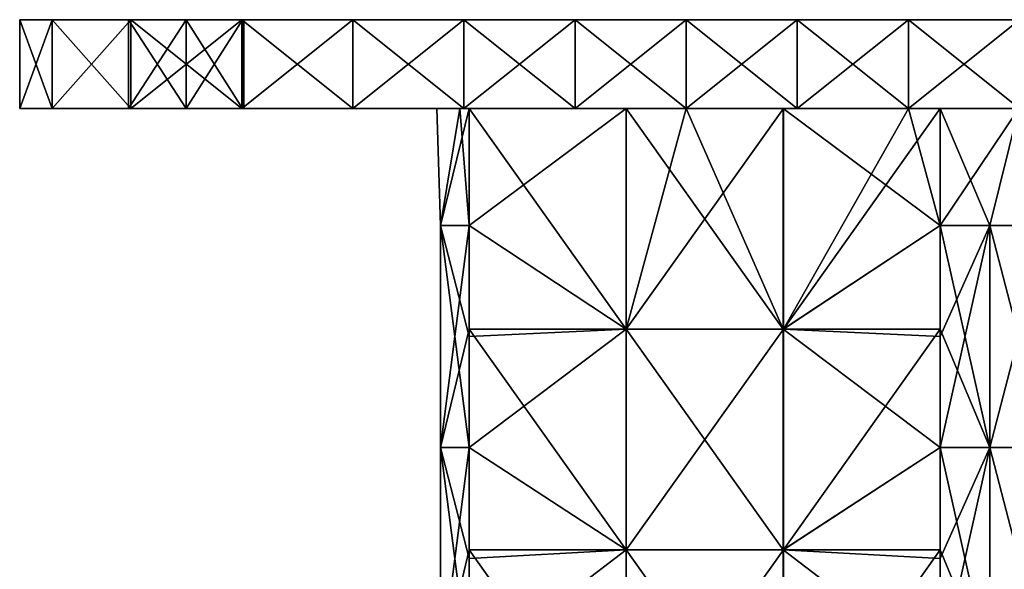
# Model space of a CAD drawing. Extents: x -90 to 138, y -1492 to 8.
# Tile 20 of 21: x -90 to -1, y -42 to 8. Entities that reach past the tile are written whole.
import ezdxf

# ---------------------------------------------------------------- set-up
doc = ezdxf.new("R2010")
doc.units = 0
doc.header["$LTSCALE"] = 65.185185
for name, color, linetype in [('1', 7, 'CONTINUOUS'), ('10', 7, 'CONTINUOUS'), ('11', 7, 'CONTINUOUS'), ('12', 7, 'CONTINUOUS'), ('17', 7, 'CONTINUOUS'), ('18', 7, 'CONTINUOUS'), ('2', 7, 'CONTINUOUS'), ('20', 7, 'CONTINUOUS'), ('21', 7, 'CONTINUOUS'), ('22', 7, 'CONTINUOUS'), ('23', 7, 'CONTINUOUS'), ('24', 7, 'CONTINUOUS'), ('3', 7, 'CONTINUOUS'), ('4', 7, 'CONTINUOUS'), ('5', 7, 'CONTINUOUS'), ('6', 7, 'CONTINUOUS')]:
    doc.layers.add(name, color=color, linetype=linetype)

msp = doc.modelspace()

# ---------------------------------------------------------------- linework, layer by layer
at = {"layer": '1', "linetype": 'CONTINUOUS'}
for points in [[(-90, 0, -80), (-87.071, 0, -87.071), (-75, 0, -81), (-90, 0, -80)], [(-90, 0, -60), (-90, 0, -80), (-80.196, 0, -72), (-90, 0, -60)], [(-80.196, 0, -72), (-90, 0, -80), (-80.196, 0, -78), (-80.196, 0, -72)], [(-80.196, 0, -78), (-90, 0, -80), (-75, 0, -81), (-80.196, 0, -78)], [(-90, 0, -40), (-90, 0, -60), (-70, 0, -53.915), (-90, 0, -40)], [(-70, 0, -53.915), (-90, 0, -60), (-75, 0, -69), (-70, 0, -53.915)], [(-75, 0, -69), (-90, 0, -60), (-80.196, 0, -72), (-75, 0, -69)], [(-90, 0, -20), (-90, 0, -40), (-70, 0, -35.943), (-90, 0, -20)], [(-70, 0, -35.943), (-90, 0, -40), (-70, 0, -53.915), (-70, 0, -35.943)], [(-90, 0), (-90, 0, -20), (-70, 0), (-90, 0)], [(-70, 0), (-90, 0, -20), (-70, 0, -17.972), (-70, 0)], [(-70, 0, -17.972), (-90, 0, -20), (-70, 0, -35.943), (-70, 0, -17.972)], [(-90, 0, 20), (-90, 0), (-70, 0, 17.972), (-90, 0, 20)], [(-70, 0, 17.972), (-90, 0), (-70, 0), (-70, 0, 17.972)], [(-90, 0, 40), (-90, 0, 20), (-70, 0, 35.943), (-90, 0, 40)], [(-70, 0, 35.943), (-90, 0, 20), (-70, 0, 17.972), (-70, 0, 35.943)], [(-90, 0, 60), (-90, 0, 40), (-70, 0, 53.915), (-90, 0, 60)], [(-70, 0, 53.915), (-90, 0, 40), (-70, 0, 35.943), (-70, 0, 53.915)], [(-90, 0, 80), (-90, 0, 60), (-80.196, 0, 78), (-90, 0, 80)], [(-80.196, 0, 78), (-90, 0, 60), (-80.196, 0, 72), (-80.196, 0, 78)], [(-80.196, 0, 72), (-90, 0, 60), (-75, 0, 69), (-80.196, 0, 72)], [(-75, 0, 69), (-90, 0, 60), (-69.926, 0, 71.797), (-75, 0, 69)], [(-69.926, 0, 71.797), (-90, 0, 60), (-70, 0, 53.915), (-69.926, 0, 71.797)], [(-87.071, 0, 87.071), (-90, 0, 80), (-75, 0, 81), (-87.071, 0, 87.071)], [(-75, 0, 81), (-90, 0, 80), (-80.196, 0, 78), (-75, 0, 81)], [(-87.071, 0, -87.071), (-80, 0, -90), (-75, 0, -81), (-87.071, 0, -87.071)], [(-80, 0, 90), (-87.071, 0, 87.071), (-70, 0, 90), (-80, 0, 90)], [(-70, 0, 90), (-87.071, 0, 87.071), (-75, 0, 81), (-70, 0, 90)], [(-75, 0, -81), (-80, 0, -90), (-69.926, 0, -78.203), (-75, 0, -81)], [(-69.926, 0, -78.203), (-80, 0, -90), (-70, 0, -90), (-69.926, 0, -78.203)], [(-69.926, 0, 78.203), (-70, 0, 90), (-75, 0, 81), (-69.926, 0, 78.203)], [(-69.926, 0, -71.797), (-70, 0, -53.915), (-75, 0, -69), (-69.926, 0, -71.797)], [(-70, 0, 90), (-69.926, 0, 78.203), (-59.99, 0, 90), (-70, 0, 90)], [(-69.926, 0, 71.797), (-70, 0, 53.915), (-49.98, 0, 56.362), (-69.926, 0, 71.797)], [(-70, 0, 53.915), (-70, 0, 35.943), (-49.98, 0, 39.544), (-70, 0, 53.915)], [(-49.98, 0, 56.362), (-70, 0, 53.915), (-49.98, 0, 39.544), (-49.98, 0, 56.362)], [(-70, 0, 35.943), (-70, 0, 17.972), (-49.98, 0, 22.725), (-70, 0, 35.943)], [(-49.98, 0, 39.544), (-70, 0, 35.943), (-49.98, 0, 22.725), (-49.98, 0, 39.544)], [(-70, 0, 17.972), (-70, 0), (-50.351, 0, 6.099), (-70, 0, 17.972)], [(-49.98, 0, 22.725), (-70, 0, 17.972), (-50.351, 0, 6.099), (-49.98, 0, 22.725)], [(-70, 0), (-70, 0, -17.972), (-52.426, 0), (-70, 0)], [(-50.351, 0, 6.099), (-70, 0), (-52.426, 0), (-50.351, 0, 6.099)], [(-70, 0, -17.972), (-70, 0, -35.943), (-49.98, 0, -22.725), (-70, 0, -17.972)], [(-52.426, 0), (-70, 0, -17.972), (-50.351, 0, -6.099), (-52.426, 0)], [(-50.351, 0, -6.099), (-70, 0, -17.972), (-49.98, 0, -22.725), (-50.351, 0, -6.099)], [(-70, 0, -35.943), (-70, 0, -53.915), (-49.98, 0, -39.544), (-70, 0, -35.943)], [(-49.98, 0, -22.725), (-70, 0, -35.943), (-49.98, 0, -39.544), (-49.98, 0, -22.725)], [(-70, 0, -53.915), (-69.926, 0, -71.797), (-49.98, 0, -56.362), (-70, 0, -53.915)], [(-49.98, 0, -39.544), (-70, 0, -53.915), (-49.98, 0, -56.362), (-49.98, 0, -39.544)], [(-69.926, 0, -78.203), (-70, 0, -90), (-49.98, 0, -73.181), (-69.926, 0, -78.203)], [(-49.98, 0, -73.181), (-70, 0, -90), (-59.99, 0, -90), (-49.98, 0, -73.181)], [(-59.99, 0, 90), (-69.926, 0, 78.203), (-49.98, 0, 90), (-59.99, 0, 90)], [(-49.98, 0, 90), (-69.926, 0, 78.203), (-69.804, 0, 78), (-49.98, 0, 90)], [(-49.98, 0, 73.181), (-69.926, 0, 71.797), (-49.98, 0, 56.362), (-49.98, 0, 73.181)], [(-69.926, 0, 71.797), (-49.98, 0, 73.181), (-69.804, 0, 72), (-69.926, 0, 71.797)], [(-49.98, 0, -56.362), (-69.926, 0, -71.797), (-69.804, 0, -72), (-49.98, 0, -56.362)], [(-69.926, 0, -78.203), (-49.98, 0, -73.181), (-69.804, 0, -78), (-69.926, 0, -78.203)], [(-49.98, 0, 73.181), (-49.98, 0, 90), (-69.804, 0, 78), (-49.98, 0, 73.181)], [(-69.804, 0, 72), (-49.98, 0, 73.181), (-69.804, 0, 78), (-69.804, 0, 72)], [(-49.98, 0, -73.181), (-49.98, 0, -56.362), (-69.804, 0, -72), (-49.98, 0, -73.181)], [(-69.804, 0, -78), (-49.98, 0, -73.181), (-69.804, 0, -72), (-69.804, 0, -78)], [(-49.98, 0, -90), (-49.98, 0, -73.181), (-59.99, 0, -90), (-49.98, 0, -90)], [(-49.98, 0, 22.725), (-50.351, 0, 6.099), (-49.497, 0, 7.071), (-49.98, 0, 22.725)], [(-50.351, 0, -6.099), (-49.98, 0, -22.725), (-49.497, 0, -7.071), (-50.351, 0, -6.099)], [(-49.98, 0, 90), (-49.98, 0, 73.181), (-39.97, 0, 90), (-49.98, 0, 90)], [(-49.98, 0, 73.181), (-49.98, 0, 56.362), (-29.96, 0, 58.304), (-49.98, 0, 73.181)], [(-39.97, 0, 90), (-49.98, 0, 73.181), (-29.96, 0, 90), (-39.97, 0, 90)], [(-29.96, 0, 90), (-49.98, 0, 73.181), (-29.96, 0, 74.152), (-29.96, 0, 90)], [(-29.96, 0, 74.152), (-49.98, 0, 73.181), (-29.96, 0, 58.304), (-29.96, 0, 74.152)], [(-49.98, 0, 56.362), (-49.98, 0, 39.544), (-29.96, 0, 42.456), (-49.98, 0, 56.362)], [(-29.96, 0, 58.304), (-49.98, 0, 56.362), (-29.96, 0, 42.456), (-29.96, 0, 58.304)], [(-49.98, 0, 39.544), (-49.98, 0, 22.725), (-29.96, 0, 26.609), (-49.98, 0, 39.544)], [(-29.96, 0, 42.456), (-49.98, 0, 39.544), (-29.96, 0, 26.609), (-29.96, 0, 42.456)], [(-29.96, 0, 26.609), (-49.98, 0, 22.725), (-35.355, 0, 21.213), (-29.96, 0, 26.609)], [(-35.355, 0, 21.213), (-49.98, 0, 22.725), (-49.497, 0, 7.071), (-35.355, 0, 21.213)], [(-49.98, 0, -22.725), (-49.98, 0, -39.544), (-29.96, 0, -26.609), (-49.98, 0, -22.725)], [(-49.98, 0, -22.725), (-29.96, 0, -26.609), (-35.369, 0, -21.199), (-49.98, 0, -22.725)], [(-49.497, 0, -7.071), (-49.98, 0, -22.725), (-35.369, 0, -21.199), (-49.497, 0, -7.071)], [(-49.98, 0, -39.544), (-49.98, 0, -56.362), (-29.96, 0, -42.456), (-49.98, 0, -39.544)], [(-49.98, 0, -39.544), (-29.96, 0, -42.456), (-29.96, 0, -26.609), (-49.98, 0, -39.544)], [(-49.98, 0, -56.362), (-49.98, 0, -73.181), (-29.96, 0, -58.304), (-49.98, 0, -56.362)], [(-49.98, 0, -56.362), (-29.96, 0, -58.304), (-29.96, 0, -42.456), (-49.98, 0, -56.362)], [(-49.98, 0, -73.181), (-49.98, 0, -90), (-29.96, 0, -74.152), (-49.98, 0, -73.181)], [(-49.98, 0, -73.181), (-29.96, 0, -74.152), (-29.96, 0, -58.304), (-49.98, 0, -73.181)], [(-29.96, 0, -74.152), (-49.98, 0, -90), (-39.97, 0, -90), (-29.96, 0, -74.152)], [(-29.96, 0, -90), (-29.96, 0, -74.152), (-39.97, 0, -90), (-29.96, 0, -90)], [(-29.96, 0, 90), (-29.96, 0, 74.152), (-19.95, 0, 90), (-29.96, 0, 90)], [(-29.96, 0, 74.152), (-29.96, 0, 58.304), (-9.94, 0, 61.086), (-29.96, 0, 74.152)], [(-19.95, 0, 90), (-29.96, 0, 74.152), (-9.94, 0, 90), (-19.95, 0, 90)], [(-9.94, 0, 90), (-29.96, 0, 74.152), (-9.94, 0, 75.543), (-9.94, 0, 90)], [(-9.94, 0, 75.543), (-29.96, 0, 74.152), (-9.94, 0, 61.086), (-9.94, 0, 75.543)], [(-29.96, 0, 58.304), (-29.96, 0, 42.456), (-9.94, 0, 46.629), (-29.96, 0, 58.304)], [(-9.94, 0, 61.086), (-29.96, 0, 58.304), (-9.94, 0, 46.629), (-9.94, 0, 61.086)], [(-29.96, 0, 42.456), (-29.96, 0, 26.609), (-21.199, 0, 35.369), (-29.96, 0, 42.456)], [(-9.94, 0, 46.629), (-29.96, 0, 42.456), (-21.199, 0, 35.369), (-9.94, 0, 46.629)], [(-9.94, 0, -75.543), (-9.94, 0, -61.086), (-29.96, 0, -74.152), (-9.94, 0, -75.543)], [(-19.95, 0, -90), (-9.94, 0, -75.543), (-29.96, 0, -90), (-19.95, 0, -90)], [(-29.96, 0, -90), (-9.94, 0, -75.543), (-29.96, 0, -74.152), (-29.96, 0, -90)], [(-9.94, 0, -61.086), (-9.94, 0, -46.629), (-29.96, 0, -58.304), (-9.94, 0, -61.086)], [(-29.96, 0, -74.152), (-9.94, 0, -61.086), (-29.96, 0, -58.304), (-29.96, 0, -74.152)], [(-29.96, 0, -58.304), (-9.94, 0, -46.629), (-29.96, 0, -42.456), (-29.96, 0, -58.304)], [(-29.96, 0, -42.456), (-9.94, 0, -46.629), (-21.213, 0, -35.355), (-29.96, 0, -42.456)], [(-29.96, 0, -26.609), (-29.96, 0, -42.456), (-21.213, 0, -35.355), (-29.96, 0, -26.609)], [(-9.94, 0, -90), (-9.94, 0, -75.543), (-19.95, 0, -90), (-9.94, 0, -90)], [(-9.94, 0, 90), (-9.94, 0, 75.543), (0.07, 0, 90), (-9.94, 0, 90)], [(-9.94, 0, 75.543), (-9.94, 0, 61.086), (10.08, 0, 75.496), (-9.94, 0, 75.543)], [(0.07, 0, 90), (-9.94, 0, 75.543), (10.08, 0, 90), (0.07, 0, 90)], [(10.08, 0, 90), (-9.94, 0, 75.543), (10.08, 0, 75.496), (10.08, 0, 90)], [(-9.94, 0, 61.086), (-9.94, 0, 46.629), (-7.071, 0, 49.497), (-9.94, 0, 61.086)], [(10.08, 0, 75.496), (-9.94, 0, 61.086), (10.08, 0, 60.992), (10.08, 0, 75.496)], [(10.08, 0, 60.992), (-9.94, 0, 61.086), (-7.071, 0, 49.497), (10.08, 0, 60.992)], [(10.08, 0, -75.496), (10.08, 0, -60.992), (-9.94, 0, -61.086), (10.08, 0, -75.496)], [(0.07, 0, -90), (10.08, 0, -75.496), (-9.94, 0, -90), (0.07, 0, -90)], [(-9.94, 0, -90), (10.08, 0, -75.496), (-9.94, 0, -75.543), (-9.94, 0, -90)], [(-9.94, 0, -75.543), (10.08, 0, -75.496), (-9.94, 0, -61.086), (-9.94, 0, -75.543)], [(-9.94, 0, -61.086), (10.08, 0, -60.992), (0, 0, -52.426), (-9.94, 0, -61.086)], [(-9.94, 0, -46.629), (-9.94, 0, -61.086), (-7.071, 0, -49.497), (-9.94, 0, -46.629)], [(-7.071, 0, -49.497), (-9.94, 0, -61.086), (0, 0, -52.426), (-7.071, 0, -49.497)], [(0, 0, 52.426), (10.08, 0, 60.992), (-7.071, 0, 49.497), (0, 0, 52.426)]]:
    msp.add_3dface(points, dxfattribs=at)
at = {"layer": '10', "linetype": 'CONTINUOUS'}
for points in [[(-70, 0, -90), (-80, 0, -90), (-70, 8, -90), (-70, 0, -90)], [(-80, 0, -90), (-80, 8, -90), (-70, 8, -90), (-80, 0, -90)], [(-59.99, 0, -90), (-70, 0, -90), (-59.99, 8, -90), (-59.99, 0, -90)], [(-70, 0, -90), (-70, 8, -90), (-59.99, 8, -90), (-70, 0, -90)], [(-49.98, 0, -90), (-59.99, 0, -90), (-49.98, 8, -90), (-49.98, 0, -90)], [(-49.98, 8, -90), (-59.99, 0, -90), (-59.99, 8, -90), (-49.98, 8, -90)], [(-39.97, 0, -90), (-49.98, 0, -90), (-39.97, 8, -90), (-39.97, 0, -90)], [(-39.97, 8, -90), (-49.98, 0, -90), (-49.98, 8, -90), (-39.97, 8, -90)], [(-29.96, 0, -90), (-39.97, 0, -90), (-29.96, 8, -90), (-29.96, 0, -90)], [(-29.96, 8, -90), (-39.97, 0, -90), (-39.97, 8, -90), (-29.96, 8, -90)], [(-19.95, 0, -90), (-29.96, 0, -90), (-19.95, 8, -90), (-19.95, 0, -90)], [(-19.95, 8, -90), (-29.96, 0, -90), (-29.96, 8, -90), (-19.95, 8, -90)], [(-9.94, 0, -90), (-19.95, 0, -90), (-9.94, 8, -90), (-9.94, 0, -90)], [(-9.94, 8, -90), (-19.95, 0, -90), (-19.95, 8, -90), (-9.94, 8, -90)], [(0.07, 0, -90), (-9.94, 0, -90), (0.07, 8, -90), (0.07, 0, -90)], [(0.07, 8, -90), (-9.94, 0, -90), (-9.94, 8, -90), (0.07, 8, -90)]]:
    msp.add_3dface(points, dxfattribs=at)
at = {"layer": '11', "linetype": 'CONTINUOUS'}
for points in [[(-75, 0, -69), (-80.196, 0, -72), (-75, 8, -69), (-75, 0, -69)], [(-80.196, 0, -72), (-80.196, 0, -78), (-80.196, 8, -72), (-80.196, 0, -72)], [(-80.196, 0, -72), (-80.196, 8, -72), (-75, 8, -69), (-80.196, 0, -72)], [(-80.196, 0, -78), (-75, 0, -81), (-80.196, 8, -78), (-80.196, 0, -78)], [(-80.196, 0, -78), (-80.196, 8, -78), (-80.196, 8, -72), (-80.196, 0, -78)], [(-75, 0, -81), (-75, 8, -81), (-80.196, 8, -78), (-75, 0, -81)]]:
    msp.add_3dface(points, dxfattribs=at)
at = {"layer": '12', "linetype": 'CONTINUOUS'}
for points in [[(-69.926, 0, -71.797), (-75, 0, -69), (-69.926, 8, -71.797), (-69.926, 0, -71.797)], [(-75, 0, -69), (-75, 8, -69), (-69.926, 8, -71.797), (-75, 0, -69)], [(-75, 0, -81), (-69.926, 0, -78.203), (-75, 8, -81), (-75, 0, -81)], [(-69.926, 0, -78.203), (-69.926, 8, -78.203), (-75, 8, -81), (-69.926, 0, -78.203)], [(-69.804, 0, -72), (-69.926, 0, -71.797), (-69.804, 8, -72), (-69.804, 0, -72)], [(-69.926, 0, -71.797), (-69.926, 8, -71.797), (-69.804, 8, -72), (-69.926, 0, -71.797)], [(-69.926, 0, -78.203), (-69.804, 0, -78), (-69.926, 8, -78.203), (-69.926, 0, -78.203)], [(-69.926, 8, -78.203), (-69.804, 0, -78), (-69.804, 8, -78), (-69.926, 8, -78.203)], [(-69.804, 0, -78), (-69.804, 0, -72), (-69.804, 8, -78), (-69.804, 0, -78)], [(-69.804, 0, -72), (-69.804, 8, -72), (-69.804, 8, -78), (-69.804, 0, -72)]]:
    msp.add_3dface(points, dxfattribs=at)
at = {"layer": '17', "linetype": 'CONTINUOUS'}
for points in [[(-75, 0, 81), (-80.196, 0, 78), (-75, 8, 81), (-75, 0, 81)], [(-80.196, 0, 78), (-80.196, 0, 72), (-80.196, 8, 78), (-80.196, 0, 78)], [(-80.196, 0, 78), (-80.196, 8, 78), (-75, 8, 81), (-80.196, 0, 78)], [(-80.196, 0, 72), (-75, 0, 69), (-80.196, 8, 72), (-80.196, 0, 72)], [(-80.196, 0, 72), (-80.196, 8, 72), (-80.196, 8, 78), (-80.196, 0, 72)], [(-75, 0, 69), (-75, 8, 69), (-80.196, 8, 72), (-75, 0, 69)]]:
    msp.add_3dface(points, dxfattribs=at)
at = {"layer": '18', "linetype": 'CONTINUOUS'}
for points in [[(-69.926, 0, 78.203), (-75, 0, 81), (-69.926, 8, 78.203), (-69.926, 0, 78.203)], [(-75, 0, 81), (-75, 8, 81), (-69.926, 8, 78.203), (-75, 0, 81)], [(-75, 0, 69), (-69.926, 0, 71.797), (-75, 8, 69), (-75, 0, 69)], [(-69.926, 0, 71.797), (-69.926, 8, 71.797), (-75, 8, 69), (-69.926, 0, 71.797)], [(-69.804, 0, 78), (-69.926, 0, 78.203), (-69.804, 8, 78), (-69.804, 0, 78)], [(-69.926, 0, 78.203), (-69.926, 8, 78.203), (-69.804, 8, 78), (-69.926, 0, 78.203)], [(-69.926, 0, 71.797), (-69.804, 0, 72), (-69.926, 8, 71.797), (-69.926, 0, 71.797)], [(-69.926, 8, 71.797), (-69.804, 0, 72), (-69.804, 8, 72), (-69.926, 8, 71.797)], [(-69.804, 0, 72), (-69.804, 0, 78), (-69.804, 8, 72), (-69.804, 0, 72)], [(-69.804, 0, 78), (-69.804, 8, 78), (-69.804, 8, 72), (-69.804, 0, 78)]]:
    msp.add_3dface(points, dxfattribs=at)
at = {"layer": '2', "linetype": 'CONTINUOUS'}
for points in [[(-80.196, 8, -78), (-75, 8, -81), (-90, 8, -80), (-80.196, 8, -78)], [(-90, 8, -80), (-75, 8, -81), (-87.071, 8, -87.071), (-90, 8, -80)], [(-80.196, 8, -72), (-80.196, 8, -78), (-90, 8, -60), (-80.196, 8, -72)], [(-90, 8, -60), (-80.196, 8, -78), (-90, 8, -80), (-90, 8, -60)], [(-75, 8, -69), (-80.196, 8, -72), (-90, 8, -60), (-75, 8, -69)], [(-69.926, 8, -71.797), (-75, 8, -69), (-90, 8, -60), (-69.926, 8, -71.797)], [(-70, 8, -53.915), (-69.926, 8, -71.797), (-90, 8, -60), (-70, 8, -53.915)], [(-70, 8, -35.943), (-70, 8, -53.915), (-90, 8, -40), (-70, 8, -35.943)], [(-90, 8, -40), (-70, 8, -53.915), (-90, 8, -60), (-90, 8, -40)], [(-70, 8, -17.972), (-70, 8, -35.943), (-90, 8, -20), (-70, 8, -17.972)], [(-90, 8, -20), (-70, 8, -35.943), (-90, 8, -40), (-90, 8, -20)], [(-70, 8), (-70, 8, -17.972), (-90, 8), (-70, 8)], [(-90, 8), (-70, 8, -17.972), (-90, 8, -20), (-90, 8)], [(-70, 8, 17.972), (-70, 8), (-90, 8, 20), (-70, 8, 17.972)], [(-90, 8, 20), (-70, 8), (-90, 8), (-90, 8, 20)], [(-70, 8, 35.943), (-70, 8, 17.972), (-90, 8, 20), (-70, 8, 35.943)], [(-70, 8, 53.915), (-70, 8, 35.943), (-90, 8, 40), (-70, 8, 53.915)], [(-90, 8, 40), (-70, 8, 35.943), (-90, 8, 20), (-90, 8, 40)], [(-75, 8, 69), (-70, 8, 53.915), (-90, 8, 60), (-75, 8, 69)], [(-90, 8, 60), (-70, 8, 53.915), (-90, 8, 40), (-90, 8, 60)], [(-80.196, 8, 72), (-75, 8, 69), (-90, 8, 60), (-80.196, 8, 72)], [(-80.196, 8, 78), (-80.196, 8, 72), (-90, 8, 80), (-80.196, 8, 78)], [(-90, 8, 80), (-80.196, 8, 72), (-90, 8, 60), (-90, 8, 80)], [(-75, 8, 81), (-80.196, 8, 78), (-90, 8, 80), (-75, 8, 81)], [(-87.071, 8, 87.071), (-75, 8, 81), (-90, 8, 80), (-87.071, 8, 87.071)], [(-70, 8, -90), (-80, 8, -90), (-87.071, 8, -87.071), (-70, 8, -90)], [(-75, 8, -81), (-70, 8, -90), (-87.071, 8, -87.071), (-75, 8, -81)], [(-80, 8, 90), (-75, 8, 81), (-87.071, 8, 87.071), (-80, 8, 90)], [(-69.926, 8, 78.203), (-75, 8, 81), (-80, 8, 90), (-69.926, 8, 78.203)], [(-70, 8, 90), (-69.926, 8, 78.203), (-80, 8, 90), (-70, 8, 90)], [(-69.926, 8, -78.203), (-70, 8, -90), (-75, 8, -81), (-69.926, 8, -78.203)], [(-69.926, 8, 71.797), (-70, 8, 53.915), (-75, 8, 69), (-69.926, 8, 71.797)], [(-70, 8, -90), (-69.926, 8, -78.203), (-59.99, 8, -90), (-70, 8, -90)], [(-69.926, 8, -71.797), (-70, 8, -53.915), (-49.98, 8, -54), (-69.926, 8, -71.797)], [(-70, 8, -53.915), (-70, 8, -35.943), (-49.98, 8, -36), (-70, 8, -53.915)], [(-70, 8, -53.915), (-49.98, 8, -36), (-49.98, 8, -54), (-70, 8, -53.915)], [(-70, 8, -35.943), (-70, 8, -17.972), (-49.98, 8, -18), (-70, 8, -35.943)], [(-70, 8, -35.943), (-49.98, 8, -18), (-49.98, 8, -36), (-70, 8, -35.943)], [(-70, 8, -17.972), (-70, 8), (-49.98, 8, -18), (-70, 8, -17.972)], [(-70, 8), (-70, 8, 17.972), (-49.98, 8), (-70, 8)], [(-70, 8), (-49.98, 8), (-49.98, 8, -18), (-70, 8)], [(-70, 8, 17.972), (-70, 8, 35.943), (-49.98, 8, 18), (-70, 8, 17.972)], [(-70, 8, 17.972), (-49.98, 8, 18), (-49.98, 8), (-70, 8, 17.972)], [(-70, 8, 35.943), (-70, 8, 53.915), (-49.98, 8, 36), (-70, 8, 35.943)], [(-70, 8, 35.943), (-49.98, 8, 36), (-49.98, 8, 18), (-70, 8, 35.943)], [(-70, 8, 53.915), (-69.926, 8, 71.797), (-49.98, 8, 54), (-70, 8, 53.915)], [(-70, 8, 53.915), (-49.98, 8, 54), (-49.98, 8, 36), (-70, 8, 53.915)], [(-69.926, 8, 78.203), (-70, 8, 90), (-49.98, 8, 72), (-69.926, 8, 78.203)], [(-49.98, 8, 72), (-70, 8, 90), (-59.99, 8, 90), (-49.98, 8, 72)], [(-69.926, 8, -78.203), (-49.98, 8, -90), (-59.99, 8, -90), (-69.926, 8, -78.203)], [(-49.98, 8, -90), (-69.926, 8, -78.203), (-69.804, 8, -78), (-49.98, 8, -90)], [(-69.926, 8, -71.797), (-49.98, 8, -54), (-49.98, 8, -72), (-69.926, 8, -71.797)], [(-69.926, 8, -71.797), (-49.98, 8, -72), (-69.804, 8, -72), (-69.926, 8, -71.797)], [(-49.98, 8, 54), (-69.926, 8, 71.797), (-69.804, 8, 72), (-49.98, 8, 54)], [(-69.926, 8, 78.203), (-49.98, 8, 72), (-69.804, 8, 78), (-69.926, 8, 78.203)], [(-49.98, 8, 72), (-49.98, 8, 54), (-69.804, 8, 72), (-49.98, 8, 72)], [(-69.804, 8, 78), (-49.98, 8, 72), (-69.804, 8, 72), (-69.804, 8, 78)], [(-49.98, 8, -72), (-49.98, 8, -90), (-69.804, 8, -72), (-49.98, 8, -72)], [(-69.804, 8, -72), (-49.98, 8, -90), (-69.804, 8, -78), (-69.804, 8, -72)], [(-49.98, 8, 90), (-49.98, 8, 72), (-59.99, 8, 90), (-49.98, 8, 90)], [(-29.96, 8, 72), (-29.96, 8, 54), (-49.98, 8, 72), (-29.96, 8, 72)], [(-39.97, 8, 90), (-29.96, 8, 72), (-49.98, 8, 90), (-39.97, 8, 90)], [(-49.98, 8, 90), (-29.96, 8, 72), (-49.98, 8, 72), (-49.98, 8, 90)], [(-29.96, 8, 54), (-29.96, 8, 36), (-49.98, 8, 54), (-29.96, 8, 54)], [(-49.98, 8, 72), (-29.96, 8, 54), (-49.98, 8, 54), (-49.98, 8, 72)], [(-29.96, 8, 36), (-29.96, 8, 18), (-49.98, 8, 36), (-29.96, 8, 36)], [(-49.98, 8, 54), (-29.96, 8, 36), (-49.98, 8, 36), (-49.98, 8, 54)], [(-29.96, 8, 18), (-29.96, 8), (-49.98, 8, 18), (-29.96, 8, 18)], [(-49.98, 8, 36), (-29.96, 8, 18), (-49.98, 8, 18), (-49.98, 8, 36)], [(-29.96, 8), (-29.96, 8, -18), (-49.98, 8), (-29.96, 8)], [(-49.98, 8, 18), (-29.96, 8), (-49.98, 8), (-49.98, 8, 18)], [(-29.96, 8, -18), (-29.96, 8, -36), (-49.98, 8, -18), (-29.96, 8, -18)], [(-49.98, 8), (-29.96, 8, -18), (-49.98, 8, -18), (-49.98, 8)], [(-29.96, 8, -36), (-29.96, 8, -54), (-49.98, 8, -36), (-29.96, 8, -36)], [(-49.98, 8, -18), (-29.96, 8, -36), (-49.98, 8, -36), (-49.98, 8, -18)], [(-29.96, 8, -54), (-29.96, 8, -72), (-49.98, 8, -54), (-29.96, 8, -54)], [(-49.98, 8, -36), (-29.96, 8, -54), (-49.98, 8, -54), (-49.98, 8, -36)], [(-29.96, 8, -72), (-29.96, 8, -90), (-49.98, 8, -72), (-29.96, 8, -72)], [(-49.98, 8, -54), (-29.96, 8, -72), (-49.98, 8, -72), (-49.98, 8, -54)], [(-29.96, 8, -90), (-39.97, 8, -90), (-49.98, 8, -72), (-29.96, 8, -90)], [(-49.98, 8, -72), (-39.97, 8, -90), (-49.98, 8, -90), (-49.98, 8, -72)], [(-29.96, 8, 90), (-29.96, 8, 72), (-39.97, 8, 90), (-29.96, 8, 90)], [(-9.94, 8, 72), (-9.94, 8, 54), (-29.96, 8, 72), (-9.94, 8, 72)], [(-19.95, 8, 90), (-9.94, 8, 72), (-29.96, 8, 90), (-19.95, 8, 90)], [(-29.96, 8, 90), (-9.94, 8, 72), (-29.96, 8, 72), (-29.96, 8, 90)], [(-9.94, 8, 54), (-9.94, 8, 36), (-29.96, 8, 54), (-9.94, 8, 54)], [(-29.96, 8, 72), (-9.94, 8, 54), (-29.96, 8, 54), (-29.96, 8, 72)], [(-9.94, 8, 36), (-9.94, 8, 18), (-29.96, 8, 36), (-9.94, 8, 36)], [(-29.96, 8, 54), (-9.94, 8, 36), (-29.96, 8, 36), (-29.96, 8, 54)], [(-9.94, 8, 18), (-9.94, 8), (-29.96, 8, 18), (-9.94, 8, 18)], [(-29.96, 8, 36), (-9.94, 8, 18), (-29.96, 8, 18), (-29.96, 8, 36)], [(-9.94, 8), (-9.94, 8, -18), (-29.96, 8), (-9.94, 8)], [(-29.96, 8, 18), (-9.94, 8), (-29.96, 8), (-29.96, 8, 18)], [(-9.94, 8, -18), (-9.94, 8, -36), (-29.96, 8, -18), (-9.94, 8, -18)], [(-29.96, 8), (-9.94, 8, -18), (-29.96, 8, -18), (-29.96, 8)], [(-9.94, 8, -36), (-9.94, 8, -54), (-29.96, 8, -36), (-9.94, 8, -36)], [(-29.96, 8, -18), (-9.94, 8, -36), (-29.96, 8, -36), (-29.96, 8, -18)], [(-9.94, 8, -54), (-9.94, 8, -72), (-29.96, 8, -54), (-9.94, 8, -54)], [(-29.96, 8, -36), (-9.94, 8, -54), (-29.96, 8, -54), (-29.96, 8, -36)], [(-9.94, 8, -72), (-9.94, 8, -90), (-29.96, 8, -72), (-9.94, 8, -72)], [(-29.96, 8, -54), (-9.94, 8, -72), (-29.96, 8, -72), (-29.96, 8, -54)], [(-9.94, 8, -90), (-19.95, 8, -90), (-29.96, 8, -72), (-9.94, 8, -90)], [(-29.96, 8, -72), (-19.95, 8, -90), (-29.96, 8, -90), (-29.96, 8, -72)], [(-9.94, 8, 90), (-9.94, 8, 72), (-19.95, 8, 90), (-9.94, 8, 90)], [(10.08, 8, 72), (10.08, 8, 54), (-9.94, 8, 72), (10.08, 8, 72)], [(0.07, 8, 90), (10.08, 8, 72), (-9.94, 8, 90), (0.07, 8, 90)], [(-9.94, 8, 90), (10.08, 8, 72), (-9.94, 8, 72), (-9.94, 8, 90)], [(10.08, 8, 54), (10.08, 8, 36), (-9.94, 8, 54), (10.08, 8, 54)], [(-9.94, 8, 72), (10.08, 8, 54), (-9.94, 8, 54), (-9.94, 8, 72)], [(10.08, 8, 36), (10.08, 8, 18), (-9.94, 8, 36), (10.08, 8, 36)], [(-9.94, 8, 54), (10.08, 8, 36), (-9.94, 8, 36), (-9.94, 8, 54)], [(10.08, 8, 18), (10.08, 8), (-9.94, 8, 18), (10.08, 8, 18)], [(-9.94, 8, 36), (10.08, 8, 18), (-9.94, 8, 18), (-9.94, 8, 36)], [(10.08, 8), (10.08, 8, -18), (-9.94, 8), (10.08, 8)], [(-9.94, 8, 18), (10.08, 8), (-9.94, 8), (-9.94, 8, 18)], [(10.08, 8, -18), (10.08, 8, -36), (-9.94, 8, -18), (10.08, 8, -18)], [(-9.94, 8), (10.08, 8, -18), (-9.94, 8, -18), (-9.94, 8)], [(10.08, 8, -36), (10.08, 8, -54), (-9.94, 8, -36), (10.08, 8, -36)], [(-9.94, 8, -18), (10.08, 8, -36), (-9.94, 8, -36), (-9.94, 8, -18)], [(10.08, 8, -54), (10.08, 8, -72), (-9.94, 8, -54), (10.08, 8, -54)], [(-9.94, 8, -36), (10.08, 8, -54), (-9.94, 8, -54), (-9.94, 8, -36)], [(10.08, 8, -72), (10.08, 8, -90), (-9.94, 8, -72), (10.08, 8, -72)], [(-9.94, 8, -54), (10.08, 8, -72), (-9.94, 8, -72), (-9.94, 8, -54)], [(10.08, 8, -90), (0.07, 8, -90), (-9.94, 8, -72), (10.08, 8, -90)], [(-9.94, 8, -72), (0.07, 8, -90), (-9.94, 8, -90), (-9.94, 8, -72)]]:
    msp.add_3dface(points, dxfattribs=at)
at = {"layer": '20', "linetype": 'CONTINUOUS'}
for points in [[(-7.071, 0, -49.497), (0, 0, -52.426), (-7.071, -10.54, -49.497), (-7.071, 0, -49.497)], [(-7.071, -10.54, -49.497), (0, 0, -52.426), (-2.588, -10.54, -52.086), (-7.071, -10.54, -49.497)], [(-2.588, -10.54, -52.086), (0, 0, -52.426), (2.588, -10.54, -52.086), (-2.588, -10.54, -52.086)], [(-7.071, -10.54, -49.497), (-2.588, -10.54, -52.086), (-7.071, -20.55, -49.497), (-7.071, -10.54, -49.497)], [(-7.071, -20.55, -49.497), (-2.588, -10.54, -52.086), (-7.071, -30.56, -49.497), (-7.071, -20.55, -49.497)], [(-7.071, -30.56, -49.497), (-2.588, -10.54, -52.086), (-2.588, -30.56, -52.086), (-7.071, -30.56, -49.497)], [(-2.588, -10.54, -52.086), (2.588, -10.54, -52.086), (-2.588, -30.56, -52.086), (-2.588, -10.54, -52.086)], [(-2.588, -30.56, -52.086), (2.588, -10.54, -52.086), (2.588, -30.56, -52.086), (-2.588, -30.56, -52.086)], [(-7.071, -30.56, -49.497), (-2.588, -30.56, -52.086), (-7.071, -40.57, -49.497), (-7.071, -30.56, -49.497)], [(-7.071, -40.57, -49.497), (-2.588, -30.56, -52.086), (-7.071, -50.58, -49.497), (-7.071, -40.57, -49.497)], [(-7.071, -50.58, -49.497), (-2.588, -30.56, -52.086), (-2.588, -50.58, -52.086), (-7.071, -50.58, -49.497)], [(-2.588, -30.56, -52.086), (2.588, -30.56, -52.086), (-2.588, -50.58, -52.086), (-2.588, -30.56, -52.086)], [(-2.588, -50.58, -52.086), (2.588, -30.56, -52.086), (2.588, -50.58, -52.086), (-2.588, -50.58, -52.086)]]:
    msp.add_3dface(points, dxfattribs=at)
at = {"layer": '21', "linetype": 'CONTINUOUS'}
for points in [[(-49.497, 0, -7.071), (-35.369, 0, -21.199), (-35.369, -19.893, -21.199), (-49.497, 0, -7.071)], [(-49.497, 0, -7.071), (-35.369, -19.893, -21.199), (-49.497, -10.54, -7.071), (-49.497, 0, -7.071)], [(-35.369, 0, -21.199), (-29.96, 0, -26.609), (-21.213, -19.893, -35.355), (-35.369, 0, -21.199)], [(-35.369, 0, -21.199), (-21.213, -19.893, -35.355), (-35.369, -19.893, -21.199), (-35.369, 0, -21.199)], [(-29.96, 0, -26.609), (-21.213, 0, -35.355), (-21.213, -19.893, -35.355), (-29.96, 0, -26.609)], [(-21.213, 0, -35.355), (-9.94, 0, -46.629), (-7.071, -10.54, -49.497), (-21.213, 0, -35.355)], [(-21.213, 0, -35.355), (-7.071, -10.54, -49.497), (-21.213, -19.893, -35.355), (-21.213, 0, -35.355)], [(-9.94, 0, -46.629), (-7.071, 0, -49.497), (-7.071, -10.54, -49.497), (-9.94, 0, -46.629)], [(-49.497, -10.54, -7.071), (-35.369, -19.893, -21.199), (-49.497, -19.893, -7.071), (-49.497, -10.54, -7.071)], [(-7.071, -10.54, -49.497), (-7.071, -20.55, -49.497), (-21.213, -19.893, -35.355), (-7.071, -10.54, -49.497)], [(-35.369, -19.893, -21.199), (-35.369, -39.787, -21.199), (-49.497, -19.893, -7.071), (-35.369, -19.893, -21.199)], [(-49.497, -19.893, -7.071), (-35.369, -39.787, -21.199), (-49.497, -30.56, -7.071), (-49.497, -19.893, -7.071)], [(-21.213, -19.893, -35.355), (-21.213, -39.787, -35.355), (-35.369, -19.893, -21.199), (-21.213, -19.893, -35.355)], [(-35.369, -19.893, -21.199), (-21.213, -39.787, -35.355), (-35.369, -39.787, -21.199), (-35.369, -19.893, -21.199)], [(-7.071, -20.55, -49.497), (-7.071, -30.56, -49.497), (-21.213, -19.893, -35.355), (-7.071, -20.55, -49.497)], [(-21.213, -19.893, -35.355), (-7.071, -30.56, -49.497), (-21.213, -39.787, -35.355), (-21.213, -19.893, -35.355)], [(-49.497, -30.56, -7.071), (-35.369, -39.787, -21.199), (-49.497, -39.787, -7.071), (-49.497, -30.56, -7.071)], [(-7.071, -30.56, -49.497), (-7.071, -40.57, -49.497), (-21.213, -39.787, -35.355), (-7.071, -30.56, -49.497)], [(-35.369, -39.787, -21.199), (-35.369, -59.68, -21.199), (-49.497, -39.787, -7.071), (-35.369, -39.787, -21.199)], [(-49.497, -39.787, -7.071), (-35.369, -59.68, -21.199), (-49.497, -50.58, -7.071), (-49.497, -39.787, -7.071)], [(-21.213, -39.787, -35.355), (-21.213, -59.68, -35.355), (-35.369, -39.787, -21.199), (-21.213, -39.787, -35.355)], [(-35.369, -39.787, -21.199), (-21.213, -59.68, -35.355), (-35.369, -59.68, -21.199), (-35.369, -39.787, -21.199)], [(-7.071, -40.57, -49.497), (-7.071, -50.58, -49.497), (-21.213, -39.787, -35.355), (-7.071, -40.57, -49.497)], [(-21.213, -39.787, -35.355), (-7.071, -50.58, -49.497), (-21.213, -59.68, -35.355), (-21.213, -39.787, -35.355)]]:
    msp.add_3dface(points, dxfattribs=at)
at = {"layer": '22', "linetype": 'CONTINUOUS'}
for points in [[(-50.351, 0, 6.099), (-52.426, 0), (-52.086, -10.54, 2.588), (-50.351, 0, 6.099)], [(-52.426, 0), (-50.351, 0, -6.099), (-52.086, -10.54, -2.588), (-52.426, 0)], [(-52.086, -10.54, 2.588), (-52.426, 0), (-52.086, -10.54, -2.588), (-52.086, -10.54, 2.588)], [(-49.497, -10.54, 7.071), (-50.351, 0, 6.099), (-52.086, -10.54, 2.588), (-49.497, -10.54, 7.071)], [(-50.351, 0, -6.099), (-49.497, 0, -7.071), (-52.086, -10.54, -2.588), (-50.351, 0, -6.099)], [(-49.497, 0, -7.071), (-49.497, -10.54, -7.071), (-52.086, -10.54, -2.588), (-49.497, 0, -7.071)], [(-49.497, 0, 7.071), (-50.351, 0, 6.099), (-49.497, -10.54, 7.071), (-49.497, 0, 7.071)], [(-49.497, -10.54, -7.071), (-49.497, -19.893, -7.071), (-52.086, -30.56, -2.588), (-49.497, -10.54, -7.071)], [(-52.086, -10.54, -2.588), (-49.497, -10.54, -7.071), (-52.086, -30.56, -2.588), (-52.086, -10.54, -2.588)], [(-49.497, -10.54, 7.071), (-52.086, -10.54, 2.588), (-49.497, -20.55, 7.071), (-49.497, -10.54, 7.071)], [(-52.086, -10.54, 2.588), (-52.086, -10.54, -2.588), (-52.086, -30.56, 2.588), (-52.086, -10.54, 2.588)], [(-49.497, -20.55, 7.071), (-52.086, -10.54, 2.588), (-49.497, -30.56, 7.071), (-49.497, -20.55, 7.071)], [(-49.497, -30.56, 7.071), (-52.086, -10.54, 2.588), (-52.086, -30.56, 2.588), (-49.497, -30.56, 7.071)], [(-52.086, -30.56, 2.588), (-52.086, -10.54, -2.588), (-52.086, -30.56, -2.588), (-52.086, -30.56, 2.588)], [(-49.497, -19.893, -7.071), (-49.497, -30.56, -7.071), (-52.086, -30.56, -2.588), (-49.497, -19.893, -7.071)], [(-49.497, -30.56, -7.071), (-49.497, -39.787, -7.071), (-52.086, -50.58, -2.588), (-49.497, -30.56, -7.071)], [(-52.086, -30.56, -2.588), (-49.497, -30.56, -7.071), (-52.086, -50.58, -2.588), (-52.086, -30.56, -2.588)], [(-49.497, -30.56, 7.071), (-52.086, -30.56, 2.588), (-49.497, -40.57, 7.071), (-49.497, -30.56, 7.071)], [(-52.086, -30.56, 2.588), (-52.086, -30.56, -2.588), (-52.086, -50.58, 2.588), (-52.086, -30.56, 2.588)], [(-49.497, -40.57, 7.071), (-52.086, -30.56, 2.588), (-49.497, -50.58, 7.071), (-49.497, -40.57, 7.071)], [(-49.497, -50.58, 7.071), (-52.086, -30.56, 2.588), (-52.086, -50.58, 2.588), (-49.497, -50.58, 7.071)], [(-52.086, -50.58, 2.588), (-52.086, -30.56, -2.588), (-52.086, -50.58, -2.588), (-52.086, -50.58, 2.588)], [(-49.497, -39.787, -7.071), (-49.497, -50.58, -7.071), (-52.086, -50.58, -2.588), (-49.497, -39.787, -7.071)]]:
    msp.add_3dface(points, dxfattribs=at)
at = {"layer": '23', "linetype": 'CONTINUOUS'}
for points in [[(-35.355, 0, 21.213), (-49.497, 0, 7.071), (-49.497, -10.54, 7.071), (-35.355, 0, 21.213)], [(-35.355, 0, 21.213), (-49.497, -10.54, 7.071), (-35.355, -19.893, 21.213), (-35.355, 0, 21.213)], [(-29.96, 0, 26.609), (-35.355, 0, 21.213), (-35.355, -19.893, 21.213), (-29.96, 0, 26.609)], [(-21.199, 0, 35.369), (-29.96, 0, 26.609), (-35.355, -19.893, 21.213), (-21.199, 0, 35.369)], [(-21.199, 0, 35.369), (-35.355, -19.893, 21.213), (-21.199, -19.893, 35.369), (-21.199, 0, 35.369)], [(-9.94, 0, 46.629), (-21.199, 0, 35.369), (-21.199, -19.893, 35.369), (-9.94, 0, 46.629)], [(-7.071, 0, 49.497), (-9.94, 0, 46.629), (-21.199, -19.893, 35.369), (-7.071, 0, 49.497)], [(-7.071, 0, 49.497), (-21.199, -19.893, 35.369), (-7.071, -10.54, 49.497), (-7.071, 0, 49.497)], [(-49.497, -10.54, 7.071), (-49.497, -20.55, 7.071), (-35.355, -19.893, 21.213), (-49.497, -10.54, 7.071)], [(-7.071, -10.54, 49.497), (-21.199, -19.893, 35.369), (-7.071, -19.893, 49.497), (-7.071, -10.54, 49.497)], [(-49.497, -20.55, 7.071), (-49.497, -30.56, 7.071), (-35.355, -19.893, 21.213), (-49.497, -20.55, 7.071)], [(-35.355, -19.893, 21.213), (-49.497, -30.56, 7.071), (-35.355, -39.787, 21.213), (-35.355, -19.893, 21.213)], [(-35.355, -19.893, 21.213), (-35.355, -39.787, 21.213), (-21.199, -19.893, 35.369), (-35.355, -19.893, 21.213)], [(-21.199, -19.893, 35.369), (-35.355, -39.787, 21.213), (-21.199, -39.787, 35.369), (-21.199, -19.893, 35.369)], [(-21.199, -19.893, 35.369), (-21.199, -39.787, 35.369), (-7.071, -19.893, 49.497), (-21.199, -19.893, 35.369)], [(-7.071, -19.893, 49.497), (-21.199, -39.787, 35.369), (-7.071, -30.56, 49.497), (-7.071, -19.893, 49.497)], [(-49.497, -30.56, 7.071), (-49.497, -40.57, 7.071), (-35.355, -39.787, 21.213), (-49.497, -30.56, 7.071)], [(-7.071, -30.56, 49.497), (-21.199, -39.787, 35.369), (-7.071, -39.787, 49.497), (-7.071, -30.56, 49.497)], [(-49.497, -40.57, 7.071), (-49.497, -50.58, 7.071), (-35.355, -39.787, 21.213), (-49.497, -40.57, 7.071)], [(-35.355, -39.787, 21.213), (-49.497, -50.58, 7.071), (-35.355, -59.68, 21.213), (-35.355, -39.787, 21.213)], [(-35.355, -39.787, 21.213), (-35.355, -59.68, 21.213), (-21.199, -39.787, 35.369), (-35.355, -39.787, 21.213)], [(-21.199, -39.787, 35.369), (-35.355, -59.68, 21.213), (-21.199, -59.68, 35.369), (-21.199, -39.787, 35.369)], [(-21.199, -39.787, 35.369), (-21.199, -59.68, 35.369), (-7.071, -39.787, 49.497), (-21.199, -39.787, 35.369)], [(-7.071, -39.787, 49.497), (-21.199, -59.68, 35.369), (-7.071, -50.58, 49.497), (-7.071, -39.787, 49.497)]]:
    msp.add_3dface(points, dxfattribs=at)
at = {"layer": '24', "linetype": 'CONTINUOUS'}
for points in [[(0, 0, 52.426), (-7.071, 0, 49.497), (-2.588, -10.54, 52.086), (0, 0, 52.426)], [(-7.071, 0, 49.497), (-7.071, -10.54, 49.497), (-2.588, -10.54, 52.086), (-7.071, 0, 49.497)], [(2.588, -10.54, 52.086), (0, 0, 52.426), (-2.588, -10.54, 52.086), (2.588, -10.54, 52.086)], [(-7.071, -10.54, 49.497), (-7.071, -19.893, 49.497), (-2.588, -30.56, 52.086), (-7.071, -10.54, 49.497)], [(-2.588, -10.54, 52.086), (-7.071, -10.54, 49.497), (-2.588, -30.56, 52.086), (-2.588, -10.54, 52.086)], [(2.588, -10.54, 52.086), (-2.588, -10.54, 52.086), (2.588, -30.56, 52.086), (2.588, -10.54, 52.086)], [(2.588, -30.56, 52.086), (-2.588, -10.54, 52.086), (-2.588, -30.56, 52.086), (2.588, -30.56, 52.086)], [(-7.071, -19.893, 49.497), (-7.071, -30.56, 49.497), (-2.588, -30.56, 52.086), (-7.071, -19.893, 49.497)], [(-7.071, -30.56, 49.497), (-7.071, -39.787, 49.497), (-2.588, -50.58, 52.086), (-7.071, -30.56, 49.497)], [(-2.588, -30.56, 52.086), (-7.071, -30.56, 49.497), (-2.588, -50.58, 52.086), (-2.588, -30.56, 52.086)], [(2.588, -30.56, 52.086), (-2.588, -30.56, 52.086), (2.588, -50.58, 52.086), (2.588, -30.56, 52.086)], [(2.588, -50.58, 52.086), (-2.588, -30.56, 52.086), (-2.588, -50.58, 52.086), (2.588, -50.58, 52.086)], [(-7.071, -39.787, 49.497), (-7.071, -50.58, 49.497), (-2.588, -50.58, 52.086), (-7.071, -39.787, 49.497)]]:
    msp.add_3dface(points, dxfattribs=at)
at = {"layer": '3', "linetype": 'CONTINUOUS'}
for points in [[(-87.071, 0, -87.071), (-90, 0, -80), (-87.071, 8, -87.071), (-87.071, 0, -87.071)], [(-90, 0, -80), (-90, 8, -80), (-87.071, 8, -87.071), (-90, 0, -80)], [(-80, 0, -90), (-87.071, 0, -87.071), (-80, 8, -90), (-80, 0, -90)], [(-80, 8, -90), (-87.071, 0, -87.071), (-87.071, 8, -87.071), (-80, 8, -90)]]:
    msp.add_3dface(points, dxfattribs=at)
at = {"layer": '4', "linetype": 'CONTINUOUS'}
for points in [[(-90, 0, -80), (-90, 0, -60), (-90, 8, -80), (-90, 0, -80)], [(-90, 0, -60), (-90, 0, -40), (-90, 8, -60), (-90, 0, -60)], [(-90, 0, -60), (-90, 8, -60), (-90, 8, -80), (-90, 0, -60)], [(-90, 0, -40), (-90, 0, -20), (-90, 8, -40), (-90, 0, -40)], [(-90, 0, -40), (-90, 8, -40), (-90, 8, -60), (-90, 0, -40)], [(-90, 0, -20), (-90, 0), (-90, 8, -20), (-90, 0, -20)], [(-90, 0, -20), (-90, 8, -20), (-90, 8, -40), (-90, 0, -20)], [(-90, 0), (-90, 0, 20), (-90, 8), (-90, 0)], [(-90, 0), (-90, 8), (-90, 8, -20), (-90, 0)], [(-90, 0, 20), (-90, 0, 40), (-90, 8, 20), (-90, 0, 20)], [(-90, 0, 20), (-90, 8, 20), (-90, 8), (-90, 0, 20)], [(-90, 0, 40), (-90, 0, 60), (-90, 8, 40), (-90, 0, 40)], [(-90, 0, 40), (-90, 8, 40), (-90, 8, 20), (-90, 0, 40)], [(-90, 0, 60), (-90, 0, 80), (-90, 8, 60), (-90, 0, 60)], [(-90, 0, 60), (-90, 8, 60), (-90, 8, 40), (-90, 0, 60)], [(-90, 0, 80), (-90, 8, 80), (-90, 8, 60), (-90, 0, 80)]]:
    msp.add_3dface(points, dxfattribs=at)
at = {"layer": '5', "linetype": 'CONTINUOUS'}
for points in [[(-90, 0, 80), (-87.071, 0, 87.071), (-90, 8, 80), (-90, 0, 80)], [(-87.071, 0, 87.071), (-87.071, 8, 87.071), (-90, 8, 80), (-87.071, 0, 87.071)], [(-87.071, 0, 87.071), (-80, 0, 90), (-87.071, 8, 87.071), (-87.071, 0, 87.071)], [(-80, 0, 90), (-80, 8, 90), (-87.071, 8, 87.071), (-80, 0, 90)]]:
    msp.add_3dface(points, dxfattribs=at)
at = {"layer": '6', "linetype": 'CONTINUOUS'}
for points in [[(-80, 0, 90), (-70, 0, 90), (-80, 8, 90), (-80, 0, 90)], [(-70, 0, 90), (-70, 8, 90), (-80, 8, 90), (-70, 0, 90)], [(-70, 0, 90), (-59.99, 0, 90), (-70, 8, 90), (-70, 0, 90)], [(-70, 8, 90), (-59.99, 0, 90), (-59.99, 8, 90), (-70, 8, 90)], [(-59.99, 0, 90), (-49.98, 0, 90), (-59.99, 8, 90), (-59.99, 0, 90)], [(-49.98, 0, 90), (-49.98, 8, 90), (-59.99, 8, 90), (-49.98, 0, 90)], [(-49.98, 0, 90), (-39.97, 0, 90), (-49.98, 8, 90), (-49.98, 0, 90)], [(-39.97, 0, 90), (-39.97, 8, 90), (-49.98, 8, 90), (-39.97, 0, 90)], [(-39.97, 0, 90), (-29.96, 0, 90), (-39.97, 8, 90), (-39.97, 0, 90)], [(-29.96, 0, 90), (-29.96, 8, 90), (-39.97, 8, 90), (-29.96, 0, 90)], [(-29.96, 0, 90), (-19.95, 0, 90), (-29.96, 8, 90), (-29.96, 0, 90)], [(-19.95, 0, 90), (-19.95, 8, 90), (-29.96, 8, 90), (-19.95, 0, 90)], [(-19.95, 0, 90), (-9.94, 0, 90), (-19.95, 8, 90), (-19.95, 0, 90)], [(-9.94, 0, 90), (-9.94, 8, 90), (-19.95, 8, 90), (-9.94, 0, 90)], [(-9.94, 0, 90), (0.07, 0, 90), (-9.94, 8, 90), (-9.94, 0, 90)], [(0.07, 0, 90), (0.07, 8, 90), (-9.94, 8, 90), (0.07, 0, 90)]]:
    msp.add_3dface(points, dxfattribs=at)

doc.saveas('drawing.dxf')
